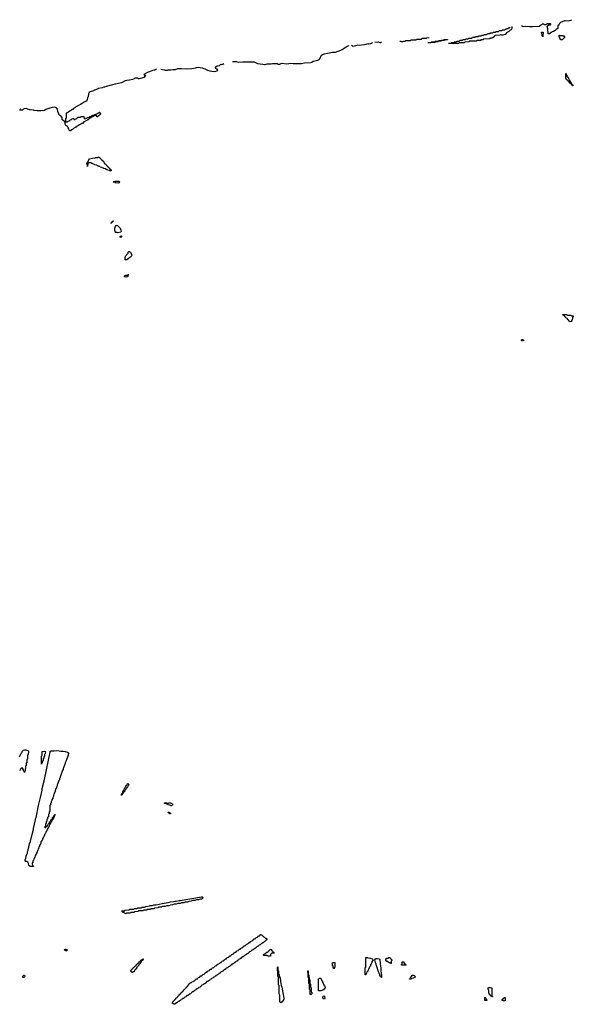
# Model space of a CAD drawing. Header units: inches. Extents: x 2550115 to 2887259, y 311850 to 494471.
# Tile 74 of 115: x 2729720 to 2744671, y 439206 to 465790. Entities that reach past the tile are written whole.
import ezdxf

# ---------------------------------------------------------------- set-up
doc = ezdxf.new("R2010")
doc.units = ezdxf.units.IN
doc.header["$MEASUREMENT"] = 0
for name, color, linetype in [('C7423', 7, 'Continuous'), ('C7424', 7, 'Continuous'), ('C7426', 7, 'Continuous'), ('C7433', 7, 'Continuous'), ('C7434', 7, 'Continuous'), ('C7435', 7, 'Continuous'), ('C7436', 7, 'Continuous'), ('C7443', 7, 'Continuous'), ('C7444', 7, 'Continuous'), ('C7445', 7, 'Continuous'), ('C7446', 7, 'Continuous')]:
    doc.layers.add(name, color=color, linetype=linetype)

msp = doc.modelspace()

# ---------------------------------------------------------------- linework, layer by layer
at = {"layer": 'C7423', "color": 6}
msp.add_lwpolyline([(2729810, 439926), (2729806, 439930), (2729808, 439970), (2729830, 439994), (2729850, 439992), (2729862, 439970), (2729852, 439950), (2729830, 439929)], close=True, dxfattribs=at)
at = {"layer": 'C7424', "color": 6}
for points in [[(2729709, 445890), (2729728, 445910), (2729730, 445932), (2729740, 445940), (2729770, 445992), (2729788, 446010), (2729790, 446032), (2729808, 446050), (2729818, 446070), (2729850, 446081), (2729890, 446074), (2729962, 446050), (2729954, 446030), (2729951, 445949), (2729934, 445930), (2729931, 445829), (2729918, 445822), (2729914, 445810), (2729911, 445729), (2729898, 445722), (2729894, 445710), (2729892, 445648), (2729878, 445642), (2729874, 445630), (2729872, 445510), (2729858, 445502), (2729853, 445467), (2729846, 445470), (2729842, 445502), (2729826, 445510), (2729822, 445542), (2729806, 445550), (2729802, 445582), (2729790, 445586), (2729758, 445582), (2729753, 445567), (2729738, 445562), (2729733, 445527), (2729718, 445522)], [(2730000, 442931), (2729990, 442933), (2729970, 442950), (2729961, 443010), (2729941, 443041), (2729910, 443058), (2729882, 443062), (2729868, 443070), (2729868, 443108), (2729888, 443150), (2729889, 443170), (2729898, 443190), (2729898, 443210), (2729908, 443232), (2729909, 443250), (2729928, 443290), (2729929, 443330), (2729948, 443370), (2729949, 443390), (2729968, 443452), (2729969, 443470), (2729989, 443530), (2729989, 443551), (2730000, 443573)]]:
    msp.add_lwpolyline(points, dxfattribs=at)
at = {"layer": 'C7426', "color": 6}
msp.add_lwpolyline([(2730000, 463354), (2729990, 463354), (2729930, 463375), (2729910, 463388), (2729830, 463386), (2729792, 463350), (2729750, 463345), (2729726, 463350), (2729736, 463364), (2729738, 463370), (2729733, 463373)], dxfattribs=at)
at = {"layer": 'C7433', "color": 6}
for points in [[(2735057, 440000), (2735054, 439990), (2735018, 439982), (2735014, 439970), (2734998, 439962), (2734994, 439950), (2734958, 439942), (2734954, 439930), (2734938, 439922), (2734934, 439910), (2734898, 439902), (2734894, 439890), (2734878, 439882), (2734874, 439870), (2734838, 439862), (2734834, 439850), (2734818, 439842), (2734810, 439826), (2734778, 439822), (2734774, 439810), (2734758, 439802), (2734754, 439790), (2734738, 439782), (2734734, 439770), (2734698, 439762), (2734690, 439746), (2734678, 439742), (2734674, 439730), (2734638, 439722), (2734634, 439710), (2734618, 439702), (2734610, 439686), (2734598, 439682), (2734594, 439670), (2734558, 439662), (2734550, 439646), (2734538, 439642), (2734534, 439630), (2734498, 439622), (2734494, 439610), (2734478, 439602), (2734470, 439586), (2734438, 439582), (2734434, 439570), (2734418, 439562), (2734410, 439546), (2734378, 439542), (2734374, 439530), (2734358, 439522), (2734354, 439510), (2734338, 439502), (2734334, 439490), (2734298, 439482), (2734294, 439470), (2734278, 439462), (2734270, 439446), (2734238, 439442), (2734234, 439430), (2734218, 439422), (2734210, 439406), (2734178, 439402), (2734174, 439390), (2734158, 439382), (2734150, 439366), (2734118, 439362), (2734114, 439350), (2734098, 439342), (2734090, 439326), (2734058, 439322), (2734054, 439310), (2734038, 439302), (2734030, 439286), (2733998, 439282), (2733994, 439270), (2733978, 439262), (2733970, 439246), (2733938, 439242), (2733934, 439230), (2733918, 439222), (2733910, 439206), (2733870, 439209), (2733866, 439226), (2733849, 439230), (2733848, 439250), (2733869, 439290), (2733883, 439297), (2733890, 439311), (2733922, 439338), (2733956, 439384), (2733969, 439391), (2733978, 439410), (2733990, 439422), (2734009, 439431), (2734028, 439452), (2734029, 439470), (2734048, 439472), (2734050, 439491), (2734067, 439493), (2734070, 439512), (2734086, 439514), (2734088, 439530), (2734106, 439534), (2734108, 439550), (2734126, 439554), (2734130, 439572), (2734146, 439574), (2734150, 439594), (2734162, 439598), (2734166, 439610), (2734182, 439618), (2734190, 439634), (2734202, 439638), (2734206, 439650), (2734222, 439658), (2734230, 439674), (2734242, 439678), (2734246, 439690), (2734262, 439698), (2734268, 439730), (2734286, 439734), (2734290, 439754), (2734302, 439758), (2734306, 439770), (2734322, 439778), (2734330, 439794), (2734362, 439798), (2734367, 439813), (2734402, 439818), (2734410, 439834), (2734442, 439838), (2734447, 439853), (2734462, 439858), (2734467, 439873), (2734482, 439878), (2734487, 439893), (2734522, 439898), (2734527, 439913), (2734542, 439918), (2734547, 439933), (2734582, 439938), (2734587, 439953), (2734602, 439958), (2734607, 439973), (2734642, 439978), (2734647, 439993), (2734662, 439998), (2734663, 440000)], [(2736731, 440000), (2736736, 439936), (2736750, 439910), (2736759, 439830), (2736776, 439770), (2736783, 439710), (2736795, 439670), (2736850, 439370), (2736850, 439349), (2736830, 439301), (2736810, 439277), (2736770, 439248), (2736748, 439270), (2736746, 439450), (2736728, 439492), (2736726, 439710), (2736708, 439732), (2736706, 439950), (2736688, 439972), (2736688, 440000)], [(2737517, 440000), (2737518, 439998), (2737530, 439994), (2737533, 439987), (2737534, 439890), (2737538, 439878), (2737550, 439874), (2737553, 439867), (2737554, 439770), (2737558, 439758), (2737570, 439754), (2737573, 439747), (2737574, 439670), (2737578, 439658), (2737592, 439650), (2737594, 439550), (2737598, 439538), (2737612, 439530), (2737614, 439490), (2737598, 439482), (2737590, 439469), (2737566, 439470), (2737566, 439590), (2737562, 439602), (2737550, 439606), (2737547, 439613), (2737546, 439750), (2737542, 439762), (2737530, 439766), (2737527, 439773), (2737526, 439910), (2737522, 439922), (2737510, 439926), (2737507, 439933), (2737507, 440000)], [(2739491, 440000), (2739490, 439926), (2739482, 439942), (2739470, 439946), (2739466, 439966), (2739449, 439969), (2739448, 440000)]]:
    msp.add_lwpolyline(points, dxfattribs=at)
for points in [[(2737790, 439566), (2737786, 439570), (2737786, 439890), (2737802, 439898), (2737810, 439914), (2737850, 439914), (2737854, 439910), (2737858, 439878), (2737874, 439870), (2737878, 439838), (2737894, 439830), (2737898, 439798), (2737914, 439790), (2737918, 439758), (2737934, 439750), (2737938, 439718), (2737954, 439710), (2737958, 439678), (2737974, 439670), (2737974, 439650), (2737958, 439642), (2737944, 439616), (2737911, 439590), (2737850, 439567)], [(2737950, 439349), (2737926, 439350), (2737916, 439356), (2737909, 439370), (2737908, 439410), (2737930, 439431), (2737951, 439430), (2737952, 439412), (2737962, 439390), (2737962, 439370)]]:
    msp.add_lwpolyline(points, close=True, dxfattribs=at)
at = {"layer": 'C7434', "color": 6}
for points in [[(2730000, 443573), (2730008, 443590), (2730009, 443610), (2730021, 443659), (2730028, 443670), (2730029, 443690), (2730089, 443930), (2730089, 443950), (2730149, 444190), (2730150, 444210), (2730163, 444250), (2730230, 444570), (2730282, 444790), (2730325, 444990), (2730330, 445030), (2730386, 445274), (2730541, 446010), (2730546, 446030), (2730570, 446047), (2730649, 446051), (2730710, 446060), (2730790, 446052), (2730830, 446042), (2730890, 446039), (2730951, 446030), (2731011, 446010), (2731050, 445990), (2731050, 445986), (2731031, 445950), (2731031, 445930), (2731018, 445910), (2730985, 445810), (2730971, 445790), (2730970, 445766), (2730951, 445730), (2730951, 445710), (2730938, 445690), (2730905, 445590), (2730891, 445570), (2730890, 445546), (2730871, 445510), (2730871, 445490), (2730858, 445470), (2730825, 445370), (2730811, 445349), (2730810, 445326), (2730791, 445290), (2730791, 445270), (2730778, 445250), (2730745, 445150), (2730732, 445130), (2730730, 445106), (2730711, 445070), (2730711, 445050), (2730698, 445030), (2730665, 444930), (2730652, 444910), (2730651, 444889), (2730632, 444850), (2730631, 444829), (2730612, 444790), (2730612, 444768), (2730592, 444730), (2730592, 444708), (2730574, 444670), (2730574, 444650), (2730554, 444630), (2730554, 444590), (2730534, 444570), (2730534, 444410), (2730518, 444402), (2730514, 444390), (2730514, 444350), (2730498, 444342), (2730494, 444330), (2730494, 444270), (2730478, 444262), (2730474, 444250), (2730474, 444210), (2730458, 444202), (2730454, 444190), (2730454, 444150), (2730438, 444142), (2730434, 444130), (2730434, 444090), (2730418, 444082), (2730414, 444070), (2730414, 444006), (2730398, 444002), (2730394, 443990), (2730398, 443978), (2730410, 443974), (2730422, 443978), (2730426, 443994), (2730442, 443998), (2730447, 444013), (2730462, 444018), (2730467, 444033), (2730482, 444038), (2730488, 444072), (2730502, 444078), (2730510, 444094), (2730522, 444098), (2730528, 444130), (2730546, 444134), (2730550, 444154), (2730562, 444158), (2730570, 444194), (2730582, 444198), (2730590, 444214), (2730602, 444218), (2730610, 444254), (2730622, 444258), (2730630, 444274), (2730642, 444278), (2730650, 444314), (2730662, 444318), (2730670, 444334), (2730674, 444334), (2730672, 444310), (2730658, 444302), (2730650, 444266), (2730638, 444262), (2730630, 444226), (2730618, 444222), (2730612, 444208), (2730611, 444189), (2730594, 444186), (2730591, 444149), (2730574, 444146), (2730570, 444126), (2730558, 444122), (2730552, 444090), (2730538, 444082), (2730532, 444050), (2730518, 444042), (2730512, 444010), (2730494, 443990), (2730490, 443966), (2730474, 443950), (2730470, 443926), (2730454, 443910), (2730450, 443886), (2730434, 443870), (2730430, 443846), (2730414, 443830), (2730410, 443806), (2730394, 443790), (2730390, 443766), (2730374, 443750), (2730370, 443726), (2730354, 443710), (2730352, 443688), (2730334, 443670), (2730334, 443650), (2730314, 443630), (2730314, 443610), (2730294, 443590), (2730292, 443548), (2730278, 443542), (2730274, 443510), (2730258, 443502), (2730254, 443470), (2730238, 443462), (2730232, 443408), (2730218, 443402), (2730214, 443370), (2730198, 443362), (2730192, 443308), (2730178, 443302), (2730170, 443266), (2730158, 443262), (2730154, 443230), (2730138, 443222), (2730132, 443168), (2730118, 443162), (2730114, 443130), (2730098, 443122), (2730094, 443090), (2730078, 443082), (2730072, 443028), (2730058, 443022), (2730054, 442990), (2730070, 442974), (2730072, 442952), (2730078, 442938), (2730090, 442934), (2730090, 442926), (2730068, 442928), (2730037, 442923), (2730000, 442931)], [(2734663, 440000), (2734670, 440014), (2734702, 440018), (2734707, 440033), (2734722, 440038), (2734727, 440053), (2734742, 440058), (2734747, 440073), (2734782, 440078), (2734787, 440093), (2734802, 440098), (2734807, 440113), (2734842, 440118), (2734847, 440133), (2734862, 440138), (2734867, 440153), (2734902, 440158), (2734907, 440173), (2734922, 440178), (2734930, 440194), (2734962, 440198), (2734967, 440213), (2734982, 440218), (2734987, 440233), (2735002, 440238), (2735007, 440253), (2735042, 440258), (2735047, 440273), (2735062, 440278), (2735067, 440293), (2735102, 440298), (2735107, 440313), (2735122, 440318), (2735130, 440334), (2735162, 440338), (2735167, 440353), (2735182, 440358), (2735187, 440373), (2735222, 440378), (2735227, 440393), (2735242, 440398), (2735247, 440413), (2735262, 440418), (2735267, 440433), (2735302, 440438), (2735307, 440453), (2735322, 440458), (2735327, 440473), (2735362, 440478), (2735367, 440493), (2735382, 440498), (2735387, 440513), (2735422, 440518), (2735427, 440533), (2735442, 440538), (2735447, 440553), (2735482, 440558), (2735487, 440573), (2735502, 440578), (2735507, 440593), (2735522, 440598), (2735527, 440613), (2735562, 440618), (2735567, 440633), (2735582, 440638), (2735587, 440653), (2735622, 440658), (2735627, 440673), (2735642, 440678), (2735650, 440694), (2735682, 440698), (2735687, 440713), (2735702, 440718), (2735707, 440733), (2735742, 440738), (2735747, 440753), (2735762, 440758), (2735767, 440773), (2735782, 440778), (2735787, 440793), (2735822, 440798), (2735827, 440813), (2735842, 440818), (2735850, 440834), (2735882, 440838), (2735887, 440853), (2735902, 440858), (2735907, 440873), (2735942, 440878), (2735947, 440893), (2735962, 440898), (2735967, 440913), (2736002, 440918), (2736007, 440933), (2736022, 440938), (2736027, 440953), (2736042, 440958), (2736047, 440973), (2736082, 440978), (2736087, 440993), (2736102, 440998), (2736107, 441013), (2736142, 441018), (2736147, 441033), (2736162, 441038), (2736170, 441054), (2736202, 441058), (2736207, 441073), (2736222, 441078), (2736227, 441093), (2736234, 441090), (2736238, 441078), (2736270, 441072), (2736274, 441054), (2736292, 441050), (2736294, 441034), (2736310, 441032), (2736331, 441011), (2736370, 440991), (2736390, 440971), (2736390, 440948), (2736370, 440926), (2736350, 440908), (2736330, 440906), (2736294, 440870), (2736274, 440866), (2736270, 440848), (2736250, 440846), (2736214, 440810), (2736190, 440806), (2736154, 440770), (2736130, 440766), (2736094, 440730), (2736074, 440726), (2736070, 440708), (2736050, 440706), (2736030, 440686), (2736018, 440682), (2736014, 440670), (2735990, 440666), (2735954, 440630), (2735930, 440626), (2735890, 440586), (2735878, 440582), (2735874, 440570), (2735850, 440566), (2735830, 440546), (2735818, 440542), (2735814, 440530), (2735790, 440526), (2735754, 440490), (2735734, 440486), (2735730, 440468), (2735710, 440466), (2735690, 440446), (2735678, 440442), (2735674, 440430), (2735650, 440426), (2735614, 440390), (2735594, 440386), (2735590, 440368), (2735570, 440366), (2735550, 440346), (2735538, 440342), (2735534, 440330), (2735510, 440326), (2735490, 440306), (2735478, 440302), (2735474, 440290), (2735450, 440286), (2735430, 440266), (2735418, 440262), (2735414, 440250), (2735398, 440242), (2735394, 440230), (2735358, 440222), (2735350, 440206), (2735338, 440202), (2735334, 440190), (2735298, 440182), (2735290, 440166), (2735278, 440162), (2735274, 440150), (2735250, 440146), (2735230, 440126), (2735218, 440122), (2735214, 440110), (2735198, 440102), (2735194, 440090), (2735158, 440082), (2735154, 440070), (2735138, 440062), (2735134, 440050), (2735098, 440042), (2735094, 440030), (2735078, 440022), (2735070, 440006), (2735058, 440002), (2735057, 440000)], [(2739448, 440000), (2739447, 440007), (2739430, 440026), (2739429, 440049), (2739410, 440086), (2739359, 440250), (2739349, 440270), (2739349, 440290), (2739333, 440333), (2739313, 440410), (2739329, 440430), (2739350, 440442), (2739370, 440445), (2739430, 440434), (2739438, 440430), (2739450, 440410), (2739465, 440230), (2739471, 440211), (2739471, 440131), (2739482, 440030), (2739491, 440009), (2739491, 440000)], [(2736688, 440000), (2736686, 440210), (2736690, 440214), (2736692, 440132), (2736698, 440118), (2736710, 440114), (2736711, 440031), (2736731, 440010), (2736731, 440000)], [(2737507, 440000), (2737506, 440110), (2737510, 440114), (2737514, 440090), (2737514, 440010), (2737517, 440000)]]:
    msp.add_lwpolyline(points, dxfattribs=at)
for points in [[(2730310, 445686), (2730306, 445690), (2730306, 445910), (2730322, 445918), (2730326, 445930), (2730326, 446030), (2730390, 446037), (2730430, 446031), (2730421, 446019), (2730411, 445989), (2730410, 445966), (2730392, 445948), (2730390, 445906), (2730373, 445887), (2730370, 445846), (2730358, 445842), (2730353, 445827), (2730351, 445790), (2730338, 445782), (2730333, 445767), (2730331, 445730), (2730318, 445722)], [(2732466, 444846), (2732466, 444870), (2732482, 444878), (2732488, 444910), (2732502, 444918), (2732508, 444950), (2732522, 444958), (2732528, 444990), (2732542, 444998), (2732548, 445030), (2732562, 445038), (2732568, 445070), (2732582, 445078), (2732588, 445092), (2732589, 445111), (2732606, 445114), (2732610, 445134), (2732622, 445138), (2732630, 445172), (2732650, 445171), (2732658, 445138), (2732670, 445134), (2732670, 445126), (2732658, 445122), (2732654, 445110), (2732638, 445102), (2732630, 445066), (2732618, 445062), (2732610, 445046), (2732598, 445042), (2732590, 445006), (2732578, 445002), (2732570, 444986), (2732558, 444982), (2732550, 444946), (2732538, 444942), (2732530, 444926), (2732518, 444922), (2732510, 444886), (2732498, 444882), (2732490, 444866), (2732478, 444862), (2732470, 444846)], [(2733782, 444642), (2733790, 444642), (2733852, 444610), (2733851, 444590), (2733838, 444582), (2733830, 444568), (2733790, 444568), (2733782, 444582), (2733732, 444588), (2733726, 444590), (2733722, 444602), (2733690, 444608), (2733678, 444618), (2733650, 444628), (2733630, 444629), (2733629, 444650), (2733671, 444651), (2733690, 444634), (2733730, 444634), (2733742, 444638), (2733750, 444652), (2733774, 444650)], [(2733770, 444346), (2733766, 444366), (2733750, 444368), (2733746, 444386), (2733734, 444386), (2733729, 444389), (2733728, 444392), (2733754, 444390), (2733758, 444378), (2733772, 444372), (2733790, 444371), (2733790, 444346)], [(2732590, 441648), (2732582, 441662), (2732547, 441667), (2732542, 441682), (2732507, 441687), (2732502, 441702), (2732487, 441707), (2732482, 441722), (2732466, 441730), (2732550, 441734), (2732562, 441738), (2732566, 441750), (2732572, 441752), (2732670, 441754), (2732682, 441758), (2732690, 441771), (2732790, 441774), (2732802, 441778), (2732810, 441791), (2732887, 441793), (2732902, 441798), (2732910, 441811), (2733010, 441814), (2733022, 441818), (2733026, 441830), (2733090, 441832), (2733131, 441851), (2733230, 441862), (2733246, 441870), (2733310, 441878), (2733346, 441890), (2733410, 441896), (2733566, 441930), (2733730, 441954), (2733790, 441970), (2733870, 441979), (2733910, 441990), (2733950, 441993), (2734026, 442010), (2734050, 442011), (2734626, 442110), (2734650, 442110), (2734663, 442090), (2734656, 442064), (2734650, 442058), (2734630, 442048), (2734593, 442047), (2734550, 442028), (2734493, 442027), (2734450, 442008), (2734390, 442006), (2734352, 441988), (2734290, 441986), (2734250, 441968), (2734190, 441966), (2734150, 441948), (2734090, 441946), (2734050, 441928), (2733990, 441926), (2733950, 441908), (2733890, 441906), (2733850, 441888), (2733790, 441886), (2733750, 441868), (2733690, 441866), (2733650, 441848), (2733570, 441846), (2733550, 441828), (2733470, 441826), (2733450, 441808), (2733370, 441806), (2733358, 441802), (2733350, 441788), (2733270, 441786), (2733258, 441782), (2733250, 441768), (2733170, 441766), (2733158, 441762), (2733152, 441748), (2733070, 441746), (2733058, 441742), (2733050, 441728), (2732930, 441726), (2732918, 441722), (2732912, 441708), (2732830, 441706), (2732818, 441702), (2732814, 441690), (2732807, 441687), (2732730, 441686), (2732718, 441682), (2732714, 441670), (2732707, 441667), (2732610, 441666), (2732598, 441662)], [(2730990, 440648), (2730966, 440650), (2730928, 440670), (2730950, 440692), (2730970, 440696), (2730994, 440690), (2731002, 440670)], [(2736410, 440506), (2736402, 440522), (2736390, 440526), (2736310, 440526), (2736306, 440530), (2736306, 440550), (2736322, 440558), (2736330, 440572), (2736362, 440578), (2736366, 440590), (2736382, 440598), (2736386, 440610), (2736422, 440618), (2736426, 440630), (2736442, 440638), (2736450, 440654), (2736462, 440658), (2736466, 440670), (2736486, 440674), (2736488, 440690), (2736510, 440694), (2736514, 440674), (2736530, 440672), (2736533, 440653), (2736551, 440650), (2736552, 440632), (2736558, 440618), (2736570, 440614), (2736578, 440598), (2736590, 440594), (2736592, 440588), (2736530, 440586), (2736518, 440582), (2736513, 440567), (2736498, 440562), (2736494, 440550), (2736494, 440510), (2736490, 440506)], [(2732770, 440066), (2732747, 440067), (2732742, 440082), (2732730, 440086), (2732726, 440106), (2732710, 440108), (2732710, 440114), (2732722, 440118), (2732727, 440133), (2732742, 440138), (2732747, 440153), (2732762, 440158), (2732767, 440173), (2732782, 440178), (2732787, 440193), (2732802, 440198), (2732806, 440210), (2732822, 440218), (2732826, 440230), (2732842, 440238), (2732850, 440254), (2732862, 440258), (2732870, 440274), (2732882, 440278), (2732886, 440290), (2732902, 440298), (2732910, 440314), (2732922, 440318), (2732930, 440334), (2732942, 440338), (2732950, 440354), (2732962, 440358), (2732970, 440374), (2732982, 440378), (2732990, 440394), (2733002, 440398), (2733010, 440414), (2733042, 440418), (2733047, 440433), (2733054, 440434), (2733053, 440407), (2733038, 440402), (2733033, 440387), (2733018, 440382), (2733013, 440367), (2732998, 440362), (2732993, 440327), (2732978, 440322), (2732973, 440307), (2732958, 440302), (2732953, 440287), (2732938, 440282), (2732933, 440247), (2732918, 440242), (2732913, 440227), (2732898, 440222), (2732893, 440207), (2732878, 440202), (2732873, 440167), (2732858, 440162), (2732853, 440147), (2732838, 440142), (2732833, 440127), (2732818, 440122), (2732813, 440087), (2732778, 440082)], [(2738210, 440166), (2738202, 440182), (2738190, 440186), (2738187, 440227), (2738182, 440242), (2738170, 440246), (2738168, 440288), (2738158, 440310), (2738170, 440322), (2738190, 440331), (2738230, 440332), (2738234, 440330), (2738233, 440213), (2738230, 440206), (2738218, 440202), (2738214, 440170)], [(2739050, 440006), (2739046, 440010), (2739046, 440190), (2739062, 440198), (2739066, 440210), (2739066, 440470), (2739109, 440471), (2739122, 440462), (2739190, 440451), (2739242, 440430), (2739262, 440410), (2739232, 440350), (2739231, 440329), (2739212, 440310), (2739210, 440286), (2739192, 440268), (2739190, 440246), (2739174, 440230), (2739170, 440206), (2739154, 440190), (2739150, 440166), (2739138, 440162), (2739132, 440130), (2739118, 440122), (2739110, 440086), (2739098, 440082), (2739090, 440046), (2739078, 440042), (2739070, 440006)], [(2739730, 440306), (2739722, 440322), (2739687, 440327), (2739682, 440342), (2739667, 440347), (2739662, 440362), (2739630, 440366), (2739622, 440382), (2739608, 440390), (2739606, 440430), (2739622, 440438), (2739630, 440452), (2739670, 440454), (2739682, 440458), (2739689, 440471), (2739714, 440470), (2739718, 440458), (2739730, 440454), (2739738, 440438), (2739750, 440434), (2739758, 440418), (2739772, 440410), (2739772, 440390), (2739758, 440382), (2739754, 440370), (2739754, 440310), (2739750, 440306)]]:
    msp.add_lwpolyline(points, close=True, dxfattribs=at)
at = {"layer": 'C7435', "color": 6}
for points in [[(2732450, 459909), (2732442, 459922), (2732426, 459930), (2732446, 459934), (2732448, 459950), (2732470, 459951), (2732472, 459930), (2732458, 459922)], [(2732567, 459307), (2732568, 459390), (2732582, 459398), (2732586, 459410), (2732606, 459430), (2732610, 459454), (2732646, 459490), (2732650, 459514), (2732670, 459532), (2732690, 459531), (2732710, 459511), (2732750, 459429), (2732730, 459394), (2732710, 459375), (2732671, 459349), (2732652, 459330), (2732610, 459308)], [(2732590, 458838), (2732550, 458844), (2732549, 458870), (2732586, 458890), (2732627, 458893), (2732642, 458898), (2732646, 458910), (2732672, 458912), (2732670, 458906), (2732658, 458902), (2732654, 458870), (2732638, 458862), (2732630, 458846), (2732610, 458846)]]:
    msp.add_lwpolyline(points, close=True, dxfattribs=at)
at = {"layer": 'C7436', "color": 6}
msp.add_line((2739990, 465209), (2740000, 465208), dxfattribs=at)
for points in [[(2735470, 464665), (2735570, 464658), (2735630, 464647), (2735750, 464653), (2736050, 464648), (2736086, 464630), (2736109, 464629), (2736146, 464610), (2736288, 464588), (2736330, 464576), (2736350, 464577), (2736402, 464598), (2736438, 464602), (2736510, 464596), (2736550, 464605), (2736650, 464610), (2736670, 464607), (2736693, 464593), (2736730, 464589), (2736748, 464592), (2736782, 464610), (2736810, 464615), (2736930, 464598), (2736990, 464603), (2737030, 464614), (2737108, 464608), (2737190, 464610), (2737330, 464604), (2737410, 464629), (2737570, 464630), (2737610, 464644), (2737650, 464670), (2737770, 464701), (2737810, 464718), (2737830, 464737), (2737836, 464750), (2737859, 464821), (2737894, 464846), (2737952, 464868), (2738030, 464890), (2738170, 464909), (2738250, 464909), (2738318, 464942), (2738390, 464965), (2738430, 464982), (2738565, 465075), (2738614, 465090)], [(2739251, 465170), (2739230, 465153), (2739190, 465139), (2739150, 465133), (2739130, 465139), (2739030, 465110), (2738950, 465104), (2738910, 465095), (2738850, 465102), (2738730, 465070), (2738710, 465072), (2738678, 465090)], [(2739310, 465187), (2739409, 465189), (2739450, 465177), (2739470, 465177), (2739494, 465190)], [(2733414, 464450), (2733390, 464443), (2733370, 464430), (2733350, 464429), (2733310, 464419), (2733222, 464378), (2733194, 464370), (2733074, 464310), (2733078, 464298), (2733110, 464294), (2733114, 464290), (2733111, 464270), (2733071, 464230), (2733022, 464210), (2732950, 464193), (2732930, 464195), (2732908, 464208), (2732830, 464209), (2732811, 464190), (2732770, 464173), (2732690, 464158), (2732610, 464149), (2732570, 464139), (2732470, 464089), (2732310, 464049), (2732290, 464049), (2732230, 464029), (2732054, 463986), (2732010, 463969), (2731990, 463969), (2731950, 463953), (2731850, 463929), (2731791, 463909), (2731750, 463889), (2731732, 463888), (2731714, 463870), (2731621, 463839), (2731598, 463822), (2731576, 463785), (2731571, 463710), (2731551, 463689), (2731545, 463630), (2731511, 463590), (2731457, 463563), (2731411, 463530), (2731358, 463502), (2731310, 463469), (2731231, 463429), (2731211, 463409), (2731171, 463389), (2731151, 463369), (2731132, 463368), (2731090, 463328), (2731073, 463327), (2731052, 463308), (2731034, 463306), (2731030, 463286), (2731010, 463286), (2730993, 463267), (2730978, 463262), (2730974, 463250), (2730974, 463130), (2730958, 463122), (2730954, 463110), (2730954, 463050), (2730958, 463038), (2730970, 463034), (2731010, 463034), (2731022, 463038), (2731027, 463053), (2731062, 463058), (2731066, 463070), (2731082, 463078), (2731086, 463090), (2731122, 463098), (2731130, 463114), (2731162, 463118), (2731170, 463134), (2731174, 463130), (2731178, 463098), (2731210, 463094), (2731222, 463098), (2731230, 463114), (2731262, 463118), (2731267, 463133), (2731282, 463138), (2731290, 463154), (2731350, 463154), (2731362, 463158), (2731370, 463174), (2731453, 463173), (2731458, 463118), (2731490, 463114), (2731507, 463133), (2731530, 463134), (2731548, 463152), (2731587, 463153), (2731610, 463172), (2731642, 463178), (2731646, 463190), (2731686, 463194), (2731690, 463211), (2731727, 463213), (2731742, 463218), (2731746, 463230), (2731782, 463238), (2731786, 463250), (2731822, 463258), (2731826, 463270), (2731862, 463278), (2731866, 463290), (2731869, 463291), (2731874, 463290), (2731878, 463278), (2731890, 463274), (2731894, 463254), (2731910, 463252), (2731910, 463246), (2731898, 463242), (2731890, 463226), (2731878, 463222), (2731874, 463210), (2731858, 463202), (2731850, 463186), (2731838, 463182), (2731830, 463166), (2731807, 463167), (2731802, 463202), (2731790, 463206), (2731750, 463206), (2731738, 463202), (2731730, 463186), (2731710, 463186), (2731698, 463182), (2731692, 463168), (2731658, 463162), (2731654, 463150), (2731634, 463146), (2731632, 463130), (2731612, 463128), (2731570, 463089), (2731550, 463088), (2731532, 463070), (2731491, 463049), (2731470, 463029), (2731452, 463028), (2731412, 462990), (2731390, 462988), (2731372, 462970), (2731331, 462949), (2731310, 462929), (2731258, 462902), (2731251, 462889), (2731230, 462888), (2731212, 462870), (2731171, 462849), (2731150, 462829), (2731098, 462802), (2731090, 462789), (2731070, 462789), (2731054, 462810), (2731045, 462845), (2731029, 462870), (2731019, 462899), (2730998, 462918), (2730969, 462930), (2730955, 462950), (2730949, 462971), (2730946, 463026), (2730928, 463030), (2730922, 463062), (2730890, 463068), (2730887, 463087), (2730870, 463089), (2730866, 463146), (2730850, 463148), (2730849, 463169), (2730842, 463182), (2730830, 463186), (2730808, 463208), (2730788, 463210), (2730778, 463230), (2730778, 463250), (2730750, 463308), (2730739, 463370), (2730719, 463399), (2730683, 463423), (2730650, 463430), (2730597, 463423), (2730510, 463390), (2730430, 463365), (2730390, 463342), (2730350, 463329), (2730330, 463335), (2730290, 463329), (2730191, 463329), (2730110, 463341), (2730089, 463349), (2730000, 463354)], [(2733530, 464452), (2733620, 464440), (2733650, 464430), (2733710, 464430), (2733730, 464434), (2733805, 464435), (2733855, 464445), (2733929, 464449), (2733990, 464470), (2734090, 464472), (2734230, 464465), (2734370, 464470), (2734471, 464490), (2734499, 464501), (2734544, 464504), (2734650, 464487), (2734690, 464470), (2734724, 464464), (2734790, 464430), (2734858, 464410), (2734910, 464400), (2734990, 464395), (2735051, 464410), (2735058, 464422), (2735071, 464430), (2735054, 464450), (2735030, 464454), (2735013, 464473), (2735012, 464510), (2735030, 464528), (2735051, 464529), (2735054, 464546), (2735114, 464550), (2735150, 464586), (2735170, 464578), (2735193, 464587), (2735210, 464588), (2735234, 464610)]]:
    msp.add_lwpolyline(points, dxfattribs=at)
for points in [[(2732150, 461706), (2732142, 461722), (2732088, 461728), (2732082, 461742), (2732050, 461746), (2732042, 461762), (2731988, 461768), (2731982, 461782), (2731950, 461786), (2731942, 461802), (2731890, 461808), (2731882, 461822), (2731846, 461830), (2731842, 461842), (2731810, 461846), (2731802, 461862), (2731748, 461868), (2731742, 461882), (2731708, 461888), (2731702, 461902), (2731690, 461906), (2731670, 461906), (2731650, 461926), (2731593, 461927), (2731572, 461908), (2731564, 461896), (2731551, 461850), (2731550, 461828), (2731549, 461850), (2731529, 461910), (2731559, 461941), (2731587, 462010), (2731609, 462030), (2731686, 462050), (2731758, 462062), (2731771, 462071), (2731827, 462073), (2731842, 462078), (2731846, 462090), (2731851, 462091), (2731858, 462078), (2731873, 462073), (2731878, 462058), (2731893, 462053), (2731898, 462038), (2731913, 462033), (2731918, 462018), (2731933, 462013), (2731938, 461998), (2731953, 461993), (2731958, 461978), (2731973, 461973), (2731978, 461958), (2731993, 461953), (2731998, 461918), (2732013, 461913), (2732018, 461898), (2732033, 461893), (2732038, 461878), (2732053, 461873), (2732058, 461858), (2732073, 461853), (2732078, 461838), (2732093, 461833), (2732098, 461818), (2732113, 461813), (2732118, 461798), (2732133, 461793), (2732138, 461778), (2732153, 461773), (2732158, 461758), (2732173, 461753), (2732178, 461738), (2732193, 461733), (2732194, 461710), (2732190, 461706)], [(2732390, 461379), (2732309, 461389), (2732270, 461408), (2732246, 461410), (2732270, 461412), (2732306, 461430), (2732390, 461434), (2732411, 461430), (2732418, 461410), (2732410, 461385)], [(2732190, 460289), (2732186, 460290), (2732189, 460310), (2732208, 460312), (2732209, 460330), (2732227, 460333), (2732230, 460351), (2732250, 460351), (2732246, 460346), (2732234, 460346), (2732230, 460329), (2732213, 460327), (2732210, 460309), (2732193, 460307)], [(2732370, 460038), (2732350, 460046), (2732310, 460046), (2732306, 460050), (2732302, 460082), (2732286, 460090), (2732287, 460167), (2732290, 460174), (2732302, 460178), (2732308, 460210), (2732330, 460234), (2732350, 460238), (2732411, 460190), (2732430, 460158), (2732451, 460109), (2732459, 460070), (2732450, 460049)]]:
    msp.add_lwpolyline(points, close=True, dxfattribs=at)
at = {"layer": 'C7443', "color": 6}
for points in [[(2740250, 439886), (2740248, 439890), (2740262, 439898), (2740270, 439934), (2740282, 439938), (2740286, 439950), (2740306, 439970), (2740310, 439992), (2740349, 439991), (2740370, 439985), (2740391, 439970), (2740405, 439950), (2740390, 439929), (2740350, 439909), (2740313, 439907), (2740298, 439902), (2740290, 439888)], [(2742490, 439406), (2742467, 439407), (2742462, 439422), (2742447, 439427), (2742442, 439442), (2742427, 439447), (2742422, 439462), (2742406, 439470), (2742402, 439502), (2742388, 439510), (2742386, 439590), (2742369, 439609), (2742370, 439652), (2742390, 439658), (2742430, 439658), (2742474, 439650), (2742474, 439430), (2742478, 439418), (2742493, 439413)], [(2742290, 439306), (2742286, 439310), (2742286, 439390), (2742290, 439394), (2742298, 439378), (2742313, 439373), (2742318, 439338), (2742334, 439330), (2742334, 439310), (2742330, 439308)], [(2742790, 439298), (2742769, 439309), (2742749, 439310), (2742750, 439334), (2742770, 439354), (2742782, 439358), (2742790, 439374), (2742802, 439378), (2742810, 439394), (2742830, 439394), (2742834, 439390), (2742830, 439308), (2742810, 439298)]]:
    msp.add_lwpolyline(points, close=True, dxfattribs=at)
at = {"layer": 'C7444', "color": 6}
msp.add_lwpolyline([(2740030, 440266), (2740029, 440291), (2740042, 440298), (2740046, 440310), (2740048, 440350), (2740090, 440352), (2740092, 440332), (2740098, 440318), (2740110, 440314), (2740114, 440294), (2740134, 440290), (2740138, 440278), (2740154, 440270), (2740150, 440266)], close=True, dxfattribs=at)
at = {"layer": 'C7445', "color": 6}
for points in [[(2744590, 457628), (2744570, 457646), (2744549, 457649), (2744542, 457682), (2744526, 457690), (2744522, 457702), (2744510, 457706), (2744502, 457722), (2744490, 457726), (2744482, 457742), (2744466, 457750), (2744462, 457762), (2744446, 457770), (2744442, 457782), (2744426, 457790), (2744422, 457802), (2744386, 457810), (2744387, 457833), (2744490, 457834), (2744498, 457818), (2744510, 457814), (2744607, 457813), (2744614, 457810), (2744618, 457798), (2744671, 457791), (2744670, 457766), (2744658, 457762), (2744653, 457747), (2744651, 457710), (2744641, 457699), (2744630, 457669), (2744610, 457638)], [(2743290, 457118), (2743280, 457120), (2743270, 457126), (2743269, 457150), (2743290, 457158), (2743309, 457151), (2743313, 457147), (2743313, 457133), (2743334, 457130), (2743330, 457126), (2743310, 457126)]]:
    msp.add_lwpolyline(points, close=True, dxfattribs=at)
at = {"layer": 'C7446', "color": 6}
for points in [[(2744618, 465790), (2744601, 465770), (2744570, 465758), (2744530, 465754), (2744450, 465759), (2744430, 465756), (2744325, 465715), (2744297, 465690), (2744290, 465669), (2744270, 465642), (2744251, 465629), (2744257, 465570), (2744250, 465549), (2744211, 465529), (2744192, 465510), (2744185, 465495), (2744132, 465468), (2744098, 465462), (2744090, 465446), (2744070, 465446), (2744050, 465426), (2744038, 465422), (2744034, 465410), (2744027, 465407), (2743990, 465406), (2743989, 465409), (2743983, 465543), (2743964, 465610), (2743974, 465626), (2744010, 465654), (2744050, 465654), (2744062, 465658), (2744066, 465670), (2744056, 465676), (2743970, 465682), (2743928, 465648), (2743890, 465648), (2743870, 465666), (2743830, 465666), (2743818, 465662), (2743814, 465650), (2743796, 465644), (2743785, 465630), (2743750, 465610), (2743570, 465595), (2743490, 465595), (2743390, 465609), (2743330, 465593), (2743289, 465610), (2743289, 465630)], [(2743014, 465610), (2743011, 465550), (2742990, 465518), (2742961, 465500), (2742930, 465469), (2742877, 465443), (2742831, 465390), (2742770, 465370), (2742744, 465376), (2742710, 465378), (2742690, 465370), (2742573, 465367), (2742558, 465362), (2742554, 465350), (2742533, 465347), (2742530, 465328), (2742514, 465326), (2742512, 465310), (2742494, 465306), (2742490, 465289), (2742433, 465287), (2742418, 465282), (2742414, 465270), (2742409, 465269), (2742250, 465266), (2742238, 465262), (2742234, 465250), (2742192, 465248), (2742178, 465242), (2742170, 465228), (2742070, 465226), (2742058, 465222), (2742050, 465208), (2741870, 465206), (2741858, 465202), (2741850, 465188), (2741750, 465186), (2741738, 465182), (2741730, 465169), (2741590, 465166), (2741571, 465149), (2741310, 465146), (2741306, 465150), (2741310, 465154), (2741350, 465154), (2741362, 465158), (2741370, 465174), (2741430, 465174), (2741442, 465178), (2741450, 465194), (2741510, 465194), (2741522, 465198), (2741530, 465214), (2741590, 465214), (2741602, 465218), (2741610, 465234), (2741670, 465234), (2741682, 465238), (2741690, 465254), (2741750, 465254), (2741762, 465258), (2741770, 465274), (2741830, 465274), (2741842, 465278), (2741850, 465294), (2741930, 465294), (2741942, 465298), (2741950, 465314), (2742010, 465314), (2742022, 465318), (2742030, 465334), (2742090, 465334), (2742102, 465338), (2742110, 465354), (2742170, 465354), (2742182, 465358), (2742190, 465374), (2742250, 465374), (2742262, 465378), (2742270, 465394), (2742330, 465394), (2742342, 465398), (2742350, 465414), (2742410, 465414), (2742422, 465418), (2742430, 465434), (2742490, 465434), (2742502, 465438), (2742510, 465454), (2742570, 465454), (2742582, 465458), (2742590, 465474), (2742650, 465474), (2742662, 465478), (2742670, 465494), (2742730, 465494), (2742742, 465498), (2742750, 465514), (2742810, 465514), (2742822, 465518), (2742830, 465534), (2742862, 465538), (2742870, 465554), (2742910, 465554), (2742927, 465573), (2742950, 465574), (2742966, 465590)], [(2740000, 465208), (2740010, 465208), (2740030, 465198), (2740070, 465198), (2740090, 465208), (2740130, 465208), (2740150, 465226), (2740267, 465227), (2740290, 465246), (2740430, 465248), (2740438, 465262), (2740450, 465266), (2740570, 465268), (2740578, 465282), (2740593, 465287), (2740710, 465288), (2740718, 465302), (2740774, 465310)]]:
    msp.add_lwpolyline(points, dxfattribs=at)
for points in [[(2740930, 465169), (2740746, 465170), (2740810, 465174), (2740822, 465178), (2740830, 465192), (2740930, 465194), (2740942, 465198), (2740950, 465212), (2741030, 465214), (2741042, 465218), (2741050, 465232), (2741150, 465234), (2741162, 465238), (2741170, 465252), (2741270, 465254), (2741274, 465250), (2741270, 465246), (2741210, 465246), (2741198, 465242), (2741194, 465230), (2741187, 465227), (2741110, 465226), (2741098, 465222), (2741090, 465206), (2741030, 465206), (2741018, 465202), (2741012, 465188), (2740950, 465186), (2740938, 465182)], [(2743850, 465326), (2743842, 465342), (2743830, 465346), (2743828, 465390), (2743810, 465426), (2743815, 465450), (2743830, 465455), (2743850, 465455), (2743861, 465450), (2743861, 465430), (2743851, 465389)], [(2744370, 465248), (2744328, 465250), (2744327, 465267), (2744308, 465290), (2744302, 465322), (2744286, 465330), (2744286, 465370), (2744294, 465370), (2744302, 465362), (2744370, 465362), (2744390, 465357), (2744411, 465350), (2744431, 465330), (2744432, 465310), (2744424, 465296)], [(2744650, 464006), (2744642, 464022), (2744630, 464026), (2744622, 464042), (2744610, 464046), (2744602, 464062), (2744586, 464070), (2744582, 464082), (2744570, 464086), (2744566, 464106), (2744550, 464108), (2744547, 464127), (2744530, 464129), (2744523, 464143), (2744510, 464150), (2744504, 464164), (2744489, 464170), (2744480, 464200), (2744470, 464209), (2744465, 464235), (2744470, 464334), (2744474, 464330), (2744478, 464298), (2744494, 464290), (2744498, 464258), (2744513, 464253), (2744518, 464238), (2744533, 464233), (2744538, 464198), (2744553, 464193), (2744558, 464158), (2744574, 464150), (2744578, 464118), (2744593, 464113), (2744598, 464098), (2744614, 464090), (2744618, 464058), (2744630, 464054), (2744638, 464038), (2744654, 464030), (2744654, 464006)]]:
    msp.add_lwpolyline(points, close=True, dxfattribs=at)

doc.saveas('drawing.dxf')
